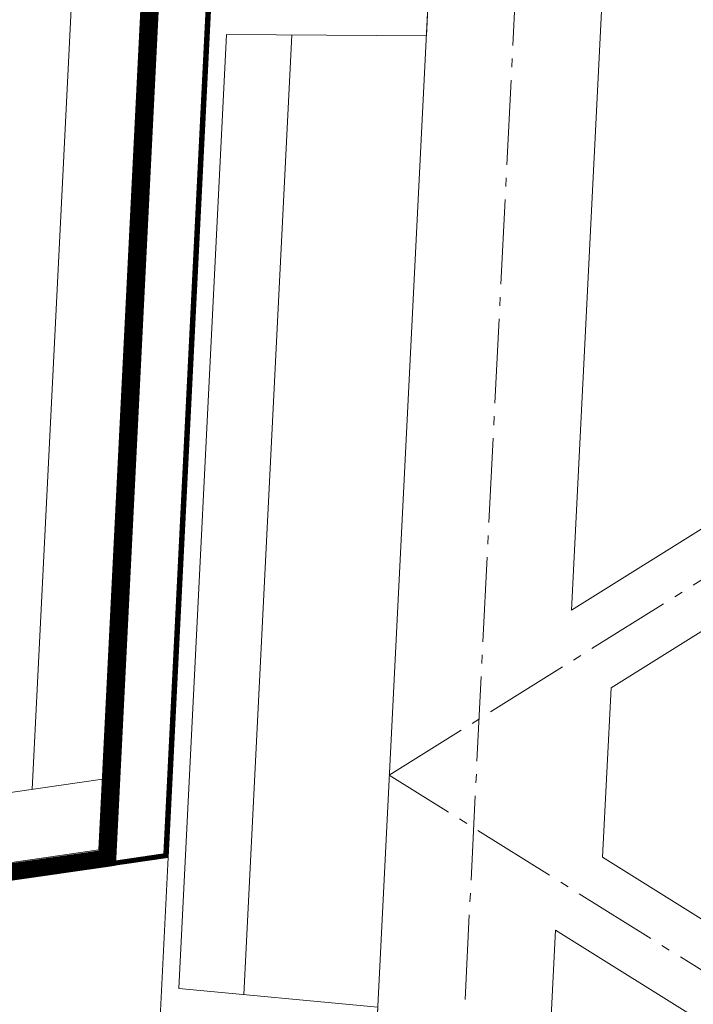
# Model space of a CAD drawing. Header units: millimetres. Extents: x -385852 to 693036, y -525006 to 444206.
# Tile 124 of 156: x 205119 to 205895, y 75036 to 76170. Entities that reach past the tile are written whole.
import ezdxf

# ---------------------------------------------------------------- set-up
doc = ezdxf.new("R2010")
doc.units = ezdxf.units.MM
doc.linetypes.add('AM_DIN_G_W050', pattern=[13.75, 9.75, -1.5, 1, -1.5])
doc.linetypes.add('CARKOVANA', pattern=[5, 3, -2])
for name, color, linetype, lineweight in [('A99_N_kce-pohl', 7, 'Continuous', 9), ('A99_N_kce-rez-ten', 4, 'Continuous', 20), ('A99_S_kce-pohl', 61, 'Continuous', 5), ('A99_S_kce-rez-sil', 7, 'Continuous', 15), ('A99_S_kce-rez-ten', 6, 'Continuous', 9)]:
    doc.layers.add(name, color=color, linetype=linetype, lineweight=lineweight)

msp = doc.modelspace()

# ---------------------------------------------------------------- linework, layer by layer
at = {"layer": 'A99_N_kce-pohl', "linetype": 'CARKOVANA', "ltscale": 15, "const_width": 20}
msp.add_lwpolyline([(205513.6599, 81081.26), (205220.0607, 75204.3294), (204730, 75133.8495)], dxfattribs=at)
at = {"layer": 'A99_N_kce-pohl'}
for points in [[(205503.6723, 81081.7589), (205210.5191, 75213.7559), (204730, 75144.0392)], [(205214.5864, 75295.1689), (204735.4559, 75225.6504)]]:
    msp.add_lwpolyline(points, dxfattribs=at)
at = {"layer": 'A99_N_kce-rez-ten'}
msp.add_lwpolyline([(205426.3791, 81137.9359), (205133.9017, 75283.4621)], dxfattribs=at)
at = {"layer": 'A99_S_kce-pohl', "lineweight": 5}
for points in [[(205395, 72300), (205845, 81300)], [(205754.7527, 75490.0578), (205885.8825, 78112.6525)], [(205754.7527, 75490.0578), (207695, 76702.7124)], [(205800.3437, 75400.6274), (207745, 76616.0376)], [(205790.5859, 75205.4712), (205800.3437, 75400.6274)], [(207745, 73983.9624), (205790.5859, 75205.4712)], [(207695, 73897.2876), (205736.3229, 75121.4608)]]:
    msp.add_lwpolyline(points, dxfattribs=at)
at = {"layer": 'A99_S_kce-pohl', "color": 253, "linetype": 'AM_DIN_G_W050', "lineweight": 0, "ltscale": 10}
for points in [[(205494.8752, 72295.0062), (205944.8752, 81295.0062)], [(205545, 75300), (207945, 76800), (205695, 78300), (207945, 79600)], [(207945, 73800), (205545, 75300)]]:
    msp.add_lwpolyline(points, dxfattribs=at)
at = {"layer": 'A99_S_kce-rez-sil', "lineweight": 13}
msp.add_lwpolyline([(205589.7703, 76191.3717), (205587.7745, 76151.4216), (205357.562, 76152.91), (205302.6768, 75054.2801), (205531.8913, 75032.8166), (205529.8955, 74992.8664), (205280.2069, 75005.3403)], dxfattribs=at)
at = {"layer": 'A99_S_kce-rez-ten', "linetype": 'CARKOVANA', "lineweight": 0, "ltscale": 15}
for points, const_width in [([(205513.6599, 81081.26), (205220.0607, 75204.3294), (204730, 75133.8495)], 20), ([(205230.368, 75198.9566), (205286.7962, 75207.1414)], 5)]:
    msp.add_lwpolyline(points, dxfattribs=dict(at, const_width=const_width))
at = {"layer": 'A99_S_kce-rez-ten', "lineweight": 0}
for points in [[(205503.6723, 81081.7589), (205210.5191, 75213.7559), (204730, 75144.0392)], [(205523.6474, 81080.761), (205229.6733, 75196.3247), (204730, 75123.8294)], [(205579.581, 80997.8669), (205290.186, 75205.0912), (204723.9293, 75122.9572)], [(205574.5873, 80998.1164), (205285.3718, 75209.4474)], [(205230.8074, 75196.4785), (205229.9285, 75201.4348), (205289.4683, 75210.0394)]]:
    msp.add_lwpolyline(points, dxfattribs=at)
at = {"layer": 'A99_S_kce-rez-ten', "linetype": 'CARKOVANA', "ltscale": 15, "const_width": 5}
msp.add_lwpolyline([(205577.0842, 80997.9917), (205287.6454, 75205.2281)], dxfattribs=at)
at = {"layer": 'A99_S_kce-rez-ten', "lineweight": 0}
msp.add_lwpolyline([(205589.7703, 76191.3717), (205340.0817, 76203.8457), (205280.2069, 75005.3403), (205529.8955, 74992.8664), (205531.8913, 75032.8166), (205302.6768, 75054.2801), (205357.562, 76152.91), (205587.7745, 76151.4216)], close=True, dxfattribs=at)
at = {"layer": 'A99_S_kce-rez-ten', "lineweight": 5}
for points in [[(205432.6313, 76152.4246), (205377.4207, 75047.2812)], [(205605.5065, 72505.1328), (205736.3229, 75121.4608)]]:
    msp.add_lwpolyline(points, dxfattribs=at)

doc.saveas('drawing.dxf')
